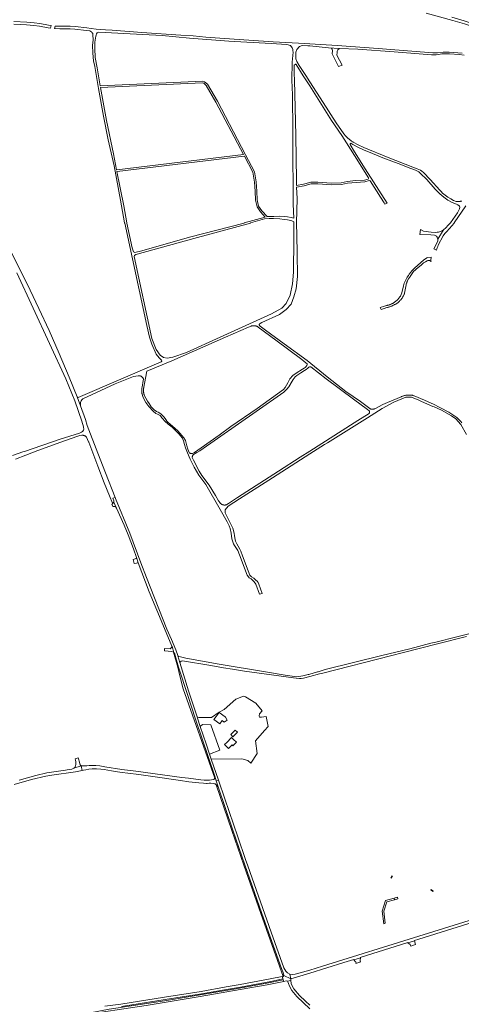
# Model space of a CAD drawing. Extents: x 152825 to 164088, y 457113 to 463005.
# Tile 53 of 256: x 155164 to 155675, y 459096 to 460235. Entities that reach past the tile are written whole.
import ezdxf

# ---------------------------------------------------------------- set-up
doc = ezdxf.new("R2010")
doc.units = 0
doc.header["$LTSCALE"] = 0.5
for name, color, linetype, lineweight in [('B-PV-VH-GESLOTENVERHARDING_ASFALT-GV', 251, 'CONTINUOUS', 18), ('B-PV-VH-HALFVERHARDING_SCHELP-GV', 251, 'CONTINUOUS', 18), ('B-PV-VH-ONVERHARD_ZAND-GV', 251, 'CONTINUOUS', 18), ('B-PV-VH-OPENVERHARDING-GV', 251, 'CONTINUOUS', 18), ('B-PV-VH-OPENVERHARDING_BETONSTRAATSTEEN-GV', 251, 'CONTINUOUS', 18)]:
    doc.layers.add(name, color=color, linetype=linetype, lineweight=lineweight)

msp = doc.modelspace()

# ---------------------------------------------------------------- linework, layer by layer
at = {"layer": 'B-PV-VH-GESLOTENVERHARDING_ASFALT-GV', "flags": 128}
for points in [[(155342.549, 459503.169), (155343.798, 459501.811), (155344.288, 459500), (155347.94, 459486.513), (155358.808, 459453.507), (155367.661, 459426.104), (155382.734, 459381.663), (155390.114, 459360.272), (155391.688, 459354.998), (155394.149, 459355.656), (155385.846, 459380.111), (155383.911, 459385.811), (155379.908, 459397.601), (155373.206, 459417.794), (155369.984, 459427.504), (155369.496, 459428.975), (155359.505, 459459.079), (155349.647, 459491.705), (155347.257, 459499.568), (155347.103, 459500), (155344.77, 459506.526), (155339.999, 459518.162), (155334.633, 459530.386), (155310.793, 459590.104), (155304.478, 459607.028), (155291.685, 459641.309), (155275.076, 459681.495), (155274.619, 459682.675), (155271.962, 459681.679), (155273.277, 459678.711), (155273.35, 459678.065), (155272.981, 459677.208), (155275.358, 459671.637), (155275.51, 459671.452), (155276.259, 459670.197), (155285.008, 459650.647), (155289.698, 459639.419), (155295.755, 459623.051), (155299.282, 459613.27), (155301.321, 459606.888), (155314.215, 459573.407), (155331.781, 459531.114), (155340.314, 459510.452), (155340.462, 459510.093)], [(155477.996, 459125.773), (155476.721, 459131.231), (155474.231, 459132.622), (155472.246, 459134.907), (155469.966, 459138.756), (155455.073, 459179.819), (155428.053, 459256.547), (155425.548, 459263.854), (155416.6, 459289.956), (155401.487, 459334.043), (155394.149, 459355.656), (155391.688, 459354.998), (155393.808, 459347.892), (155410.862, 459297.966), (155424.729, 459257.531), (155444.366, 459201.608), (155467.01, 459137.694), (155469.068, 459133.095), (155469.969, 459129.648)], [(155477.996, 459125.773), (155469.969, 459129.648), (155469.144, 459128.716), (155468.3, 459127.763), (155468.17, 459127.617), (155468.736, 459125.813), (155469.059, 459124.783), (155469.667, 459122.846), (155472.358, 459123.369), (155474.018, 459123.06), (155477.769, 459123.941)]]:
    msp.add_lwpolyline(points, close=True, dxfattribs=at)
for points in [[(155706.442, 459200.349), (155625.839, 459175.205), (155514.585, 459140.35), (155500, 459136.065), (155482.978, 459131.136), (155479.696, 459130.805), (155476.721, 459131.231), (155477.996, 459125.773), (155500, 459132.561), (155539.201, 459144.653), (155550.794, 459148.289), (155550.944, 459147.812), (155558.434, 459150.161), (155558.285, 459150.638), (155613.261, 459167.88), (155613.433, 459167.329), (155620.975, 459169.68), (155620.799, 459170.244), (155626.08, 459171.9), (155708.573, 459197.616)], [(155500, 459095.52), (155495.023, 459100.225), (155487.979, 459106.775), (155481.497, 459114.395), (155478.469, 459120.163), (155478.401, 459120.53), (155477.769, 459123.941), (155474.018, 459123.06), (155474.619, 459122.399), (155475.312, 459120.39), (155476.405, 459117.218), (155479.008, 459112.516), (155485.009, 459105.273), (155500, 459091.18)]]:
    msp.add_lwpolyline(points, dxfattribs=at)
at = {"layer": 'B-PV-VH-HALFVERHARDING_SCHELP-GV', "flags": 128}
msp.add_lwpolyline([(155160.784, 459069.218), (155226.758, 459081.014), (155258.995, 459087.207), (155310.723, 459095.151), (155373.075, 459105.344), (155419.391, 459113.498), (155450.454, 459119.11), (155469.667, 459122.846), (155469.059, 459124.783), (155450.173, 459120.821), (155414.24, 459114.436), (155359.063, 459104.879), (155331.686, 459100.361), (155267.821, 459090.61), (155223.636, 459082.38), (155166.274, 459071.895), (155147.01, 459068.477)], dxfattribs=at)
at = {"layer": 'B-PV-VH-ONVERHARD_ZAND-GV', "flags": 128}
for points in [[(155157.503, 460230.053), (155172.137, 460229.392), (155180.654, 460228.382), (155187.235, 460227.709), (155197.24, 460225.675), (155199.971, 460225.329), (155200.8, 460228.248), (155197.728, 460228.637), (155187.687, 460230.679), (155180.983, 460231.364), (155172.382, 460232.385), (155157.68, 460233.048)], [(155676.013, 460196.297), (155661.117, 460197.464), (155654.259, 460197.403), (155647.716, 460196.966), (155642.242, 460196.767), (155578.748, 460201.802), (155531.628, 460205.319), (155500, 460207.212), (155493.997, 460207.571), (155479.543, 460208.384), (155457.572, 460209.621), (155401.093, 460213.544), (155379.589, 460214.985), (155364.882, 460216.537), (155350.717, 460217.34), (155305.703, 460220.363), (155271.338, 460223.007), (155263.399, 460223.225), (155252.757, 460224.15), (155246.8, 460224.904), (155241.921, 460225.734), (155228.485, 460227.234), (155222.686, 460227.545), (155215.486, 460227.526), (155210.862, 460227.543), (155205.419, 460227.791), (155204.585, 460224.85), (155205.137, 460224.801), (155210.788, 460224.543), (155215.485, 460224.526), (155222.609, 460224.545), (155228.238, 460224.243), (155241.503, 460222.762), (155245.466, 460222.088), (155246.412, 460221.671), (155247.205, 460221.124), (155247.831, 460220.444), (155248.228, 460219.918), (155248.687, 460219.058), (155249.063, 460218.041), (155249.114, 460211.62), (155248.564, 460205.649), (155248.835, 460196.384), (155249.616, 460187.756), (155251.015, 460181.009), (155255.556, 460155.396), (155261.272, 460123.406), (155266.596, 460096.235), (155273.4, 460065.957), (155280.81, 460026.42), (155285.691, 460000.125), (155285.714, 460000), (155311.388, 459881.432), (155314.387, 459868.118), (155316.978, 459859.793), (155322.216, 459848.301), (155325.691, 459844.02), (155328.164, 459841.391), (155328.579, 459840.33), (155327.976, 459839.453), (155232.006, 459798.204), (155230.897, 459798.8), (155234.6, 459788.423), (155234.769, 459792.391), (155235.457, 459794.203), (155236.321, 459795.638), (155237.409, 459796.7), (155274.817, 459813.991), (155295.74, 459822.491), (155301.3, 459823.305), (155301.488, 459823.328), (155301.791, 459823.351), (155302.094, 459823.359), (155302.7, 459823.327), (155303.001, 459823.287), (155303.3, 459823.231), (155303.886, 459823.073), (155304.172, 459822.971), (155304.452, 459822.854), (155304.726, 459822.723), (155304.992, 459822.577), (155305.251, 459822.417), (155305.5, 459822.244), (155305.74, 459822.058), (155305.97, 459821.86), (155306.189, 459821.65), (155306.397, 459821.428), (155306.777, 459820.954), (155306.947, 459820.703), (155307.104, 459820.443), (155307.247, 459820.175), (155307.376, 459819.9), (155307.49, 459819.619), (155307.394, 459818.919), (155307.24, 459817.777), (155305.813, 459810.191), (155305.785, 459810.055), (155305.685, 459809.517), (155305.601, 459808.976), (155305.533, 459808.433), (155305.48, 459807.889), (155305.443, 459807.343), (155305.422, 459806.796), (155305.417, 459806.249), (155305.427, 459805.702), (155305.454, 459805.156), (155305.496, 459804.61), (155305.554, 459804.067), (155305.628, 459803.525), (155305.717, 459802.986), (155305.822, 459802.45), (155306.87, 459798.794), (155310.186, 459792.287), (155313.55, 459787.64), (155318.735, 459782.228), (155321.928, 459779.886), (155323.852, 459778.913), (155325.341, 459778.259), (155326.735, 459777.2), (155327.963, 459775.921), (155328.84, 459774.718), (155329.56, 459773.74), (155332.214, 459770.665), (155336.102, 459767.343), (155340.744, 459763.703), (155344.667, 459759.993), (155348.22, 459756.194), (155352.062, 459751.361), (155353.721, 459748.162), (155354.968, 459743.934), (155356.013, 459739.909), (155358.192, 459734.293), (155361.521, 459726.735), (155366.187, 459717.805), (155371.532, 459708.484), (155379.544, 459697.717), (155396.222, 459668.513), (155404.287, 459654.224), (155406.471, 459649.667), (155407.885, 459646.716), (155408.775, 459641.329), (155409.694, 459634.725), (155411.504, 459629.037), (155412.561, 459627.003), (155416.435, 459621.266), (155418.433, 459616.315), (155427.215, 459592.633), (155428.752, 459590.744), (155429.888, 459589.595), (155431.835, 459588.33), (155434, 459586.732), (155435.612, 459585.027), (155437.365, 459582.178), (155441.684, 459570.651), (155444.823, 459571.591), (155440.756, 459582.158), (155439.994, 459584.079), (155438.897, 459585.708), (155437.505, 459587.117), (155435.121, 459589.195), (155432.477, 459590.943), (155430.387, 459592.873), (155428.499, 459597.86), (155422.186, 459615.003), (155420.079, 459620.323), (155418.841, 459622.874), (155417.017, 459626.166), (155415.337, 459628.83), (155414.028, 459631.861), (155413.671, 459633.927), (155412.665, 459638.357), (155412.423, 459641.123), (155410.726, 459647.068), (155406.207, 459656.367), (155401.802, 459664.993), (155401.877, 459668.393), (155405.23, 459672.635), (155418.496, 459681.016), (155456.861, 459705.276), (155500, 459732.916), (155516.826, 459743.697), (155520.277, 459745.86), (155566.558, 459774.87), (155583.754, 459785.619), (155597.095, 459792.623), (155610.813, 459798.543), (155617.318, 459798.765), (155625.881, 459795.162), (155628.251, 459793.897), (155639.345, 459789.113), (155642.337, 459787.823), (155643.685, 459787.238), (155652.137, 459783.567), (155663.956, 459776.973), (155668.933, 459773.372), (155674.62, 459767.103), (155681.148, 459755.35)], [(155675.536, 460025.446), (155675.092, 460025.307), (155674.192, 460025.076), (155673.736, 460024.984), (155673.277, 460024.908), (155672.816, 460024.848), (155672.353, 460024.803), (155671.424, 460024.761), (155670.959, 460024.765), (155670.495, 460024.784), (155670.031, 460024.819), (155669.569, 460024.87), (155669.108, 460024.937), (155666.202, 460026.127), (155662.872, 460027.994), (155659.473, 460029.933), (155653.389, 460034.695), (155651.807, 460036.295), (155650.245, 460037.876), (155639.268, 460050.448), (155631.285, 460058.526), (155629.291, 460059.989), (155627.818, 460061.069), (155623.919, 460062.833), (155618.92, 460064.746), (155590.593, 460075.715), (155562.198, 460087.218), (155555.749, 460090.24), (155550.083, 460093.578), (155549.636, 460093.853), (155548.95, 460094.288), (155548.273, 460094.737), (155547.606, 460095.199), (155546.947, 460095.675), (155546.298, 460096.163), (155545.659, 460096.664), (155545.029, 460097.177), (155544.41, 460097.703), (155543.801, 460098.24), (155543.203, 460098.79), (155542.616, 460099.351), (155542.041, 460099.924), (155541.476, 460100.508), (155540.923, 460101.103), (155540.382, 460101.709), (155539.853, 460102.325), (155539.336, 460102.951), (155530.317, 460116.01), (155515.282, 460139.48), (155500, 460163.235), (155495.362, 460170.483), (155487.404, 460182.174), (155484.819, 460186.669), (155483.854, 460189.718), (155483.532, 460191.924), (155483.546, 460194.368), (155483.757, 460197.649), (155484.774, 460200.808), (155488.077, 460204.238), (155490.889, 460205.358), (155497.745, 460204.966), (155500, 460204.737), (155521.534, 460202.554), (155534.144, 460201.945), (155555.368, 460200.92), (155597.566, 460198.149), (155640.69, 460194.685), (155643.692, 460194.648), (155646.091, 460194.679), (155648.439, 460194.96), (155650.503, 460195.229)], [(155650.503, 460195.229), (155652.762, 460195.524), (155655.196, 460195.555), (155661.38, 460195.622), (155672.602, 460194.915), (155678.565, 460194.097)], [(155675.796, 459768.887), (155674.523, 459770.457), (155672.041, 459773.104), (155669.976, 459775.037), (155660.618, 459781.304), (155651.179, 459786.184), (155649.361, 459787.186), (155643.899, 459790.196), (155632.648, 459795.093), (155620.724, 459800.147), (155620.164, 459800.31), (155619.6, 459800.458), (155619.032, 459800.59), (155618.46, 459800.707), (155617.886, 459800.808), (155617.309, 459800.893), (155616.73, 459800.962), (155616.149, 459801.015), (155615.567, 459801.052), (155614.984, 459801.074), (155614.4, 459801.079), (155613.817, 459801.069), (155613.235, 459801.042), (155612.653, 459801), (155612.073, 459800.941), (155611.494, 459800.867), (155610.918, 459800.777), (155610.344, 459800.67), (155609.774, 459800.549), (155609.207, 459800.412), (155608.644, 459800.259), (155608.085, 459800.091), (155607.532, 459799.907), (155606.983, 459799.709), (155606.44, 459799.495), (155605.903, 459799.267), (155605.611, 459799.135), (155589.715, 459792.457), (155584.526, 459790.277), (155575.232, 459785.275), (155574.914, 459785.145), (155574.59, 459785.03), (155574.261, 459784.931), (155573.928, 459784.846), (155573.591, 459784.777), (155573.252, 459784.724), (155572.91, 459784.687), (155572.567, 459784.666), (155572.224, 459784.661), (155571.88, 459784.671), (155571.538, 459784.698), (155571.197, 459784.741), (155570.858, 459784.799), (155570.523, 459784.873), (155570.191, 459784.963), (155569.864, 459785.068), (155569.542, 459785.188), (155569.293, 459785.293), (155558.312, 459793.554), (155541.616, 459805.292), (155519.944, 459822.066), (155496.739, 459840.801), (155470.285, 459860.099), (155448.694, 459876.223), (155442.283, 459880.872), (155442.143, 459880.951), (155442.011, 459881.043), (155441.889, 459881.147), (155441.778, 459881.263), (155441.68, 459881.39), (155441.594, 459881.526), (155441.522, 459881.669), (155441.465, 459881.819), (155441.423, 459881.975), (155441.396, 459882.133), (155441.386, 459882.293), (155441.391, 459882.454), (155441.413, 459882.613), (155441.45, 459882.769), (155441.502, 459882.921), (155441.569, 459883.067), (155441.651, 459883.206), (155441.746, 459883.335), (155441.853, 459883.455), (155441.972, 459883.563), (155442.1, 459883.659), (155442.238, 459883.742), (155442.249, 459883.748), (155444.492, 459884.995), (155464.62, 459894.026), (155472.639, 459899.929), (155478.108, 459906.144), (155481.47, 459914.781), (155484.011, 459923.915), (155485.714, 459937.988), (155485.419, 459965.208), (155484.895, 459985.405), (155484.366, 460000), (155484.369, 460000.125), (155485.098, 460028.523), (155484.632, 460041.47), (155493.144, 460042.918), (155500, 460044.822), (155501.254, 460045.17), (155508.959, 460045.188), (155524.79, 460044.147), (155536.584, 460044.35), (155543.405, 460046), (155553.348, 460047.032), (155563.465, 460047.758), (155568.373, 460049.019), (155569.511, 460048.637), (155581.594, 460029.947), (155585.815, 460023.418), (155586.596, 460021.732), (155589.426, 460022.814), (155563.942, 460062.492), (155551.693, 460082.179), (155546.521, 460090.986), (155546.525, 460091.733), (155547.418, 460092.367), (155549.782, 460090.985), (155556.156, 460087.288), (155562.038, 460084.446), (155572.248, 460080.406), (155584.159, 460075.574), (155601.921, 460068.754), (155616.812, 460063.016), (155622.236, 460060.959), (155625.885, 460059.09), (155628.078, 460057.3), (155635.356, 460050.186), (155644.708, 460039.329), (155650.255, 460033.824), (155654.887, 460029.924), (155659.699, 460026.484), (155664.48, 460023.684), (155669.478, 460021.629), (155671.215, 460021.015), (155672.631, 460020.047), (155672.984, 460019.619), (155673.225, 460018.409), (155672.964, 460016.279), (155670.628, 460011.744), (155662.477, 460000.125), (155662.389, 460000), (155659.989, 459997.454), (155657.185, 459994.601), (155654.624, 459992.287), (155647.818, 459981.477), (155647.807, 459980.292), (155647.832, 459979.242), (155647.55, 459978.093), (155643.152, 459970.073), (155646.549, 459968.509)], [(155648.313, 459974.326), (155654.304, 459985.208), (155656.021, 459987.716), (155657.834, 459989.714), (155661.564, 459993.812), (155666.669, 460000), (155666.755, 460000.125), (155680.357, 460019.943)], [(155159.382, 459726.989), (155171.183, 459731.659), (155185.196, 459736.916), (155215.924, 459748.14), (155231.535, 459753.449), (155234.025, 459754.266), (155236.278, 459754.714), (155237.82, 459754.548), (155238.169, 459754.442), (155238.513, 459754.321), (155238.851, 459754.185), (155239.183, 459754.034), (155239.508, 459753.869), (155239.825, 459753.69), (155240.435, 459753.291), (155240.726, 459753.072), (155241.007, 459752.84), (155241.278, 459752.596), (155241.538, 459752.34), (155243.833, 459746.994), (155244.065, 459746.374), (155254.481, 459718.606), (155262.116, 459699.339), (155268.004, 459684.42), (155271.661, 459676.146), (155271.753, 459675.699), (155271.776, 459675.519), (155271.744, 459675.376), (155272.87, 459676.951), (155272.981, 459677.208), (155273.35, 459678.065), (155273.277, 459678.711), (155271.962, 459681.679), (155274.619, 459682.675), (155263.591, 459711.163), (155254.797, 459733.97), (155242.479, 459765.92), (155240.498, 459772.604), (155234.6, 459788.423), (155230.897, 459798.8), (155221.659, 459821.561), (155210.05, 459848.921), (155198.521, 459875.519), (155186.31, 459900.963), (155176.212, 459922.176), (155131.549, 460011.961)], [(155160.972, 459942.245), (155217.472, 459819.765), (155228.023, 459794.522), (155235.987, 459770.663), (155238.134, 459764.313), (155238.272, 459761.271), (155237.939, 459760.35), (155237.422, 459759.245), (155237.016, 459758.766), (155235.762, 459757.956), (155233.549, 459757.074), (155210.945, 459749.908), (155169.858, 459735.839), (155167.756, 459735.229), (155155.983, 459731.172)], [(155700.968, 459529.081), (155669.987, 459521.523), (155645.484, 459515.36), (155640.001, 459514.027), (155615.675, 459507.457), (155583.076, 459500), (155517.653, 459483.533), (155509.597, 459481.045), (155508.847, 459480.826), (155500, 459478.245), (155498.834, 459477.905), (155497.958, 459477.716), (155491.872, 459476.406), (155485.033, 459475.064), (155471.451, 459477.195), (155450.844, 459480.508), (155448.613, 459480.879), (155394.981, 459489.792), (155356.288, 459496.787), (155350.162, 459498.184), (155348.085, 459498.657), (155347.257, 459499.568), (155349.647, 459491.705), (155350.861, 459493.309), (155352.645, 459493.596), (155385.544, 459488.416), (155399.972, 459485.713), (155410.264, 459484.172), (155424.267, 459481.866), (155441.265, 459479.501), (155455.456, 459477.458), (155475.388, 459474.602), (155484.178, 459473.485), (155487.811, 459473.162), (155490.032, 459473.198), (155492.536, 459473.686), (155500, 459475.384), (155511.081, 459478.476), (155513.235, 459479.029), (155594.912, 459500), (155606.822, 459503.058), (155647.497, 459513.342), (155681.303, 459521.668)], [(155158.006, 459350.786), (155178.065, 459356.402), (155194.408, 459360.187), (155201.562, 459361.498), (155228.861, 459365.119), (155236.65, 459366.815), (155235.383, 459372.403), (155226.767, 459369.493), (155224.4, 459368.517), (155219.13, 459367.444), (155217.069, 459367.253), (155195.683, 459363.964), (155183.068, 459361.115), (155163.562, 459355.752)], [(155281.85, 459093.739), (155332.357, 459101.84), (155374.667, 459108.379), (155403.605, 459113.649), (155419.855, 459116.333), (155454.698, 459122.921), (155468.736, 459125.813), (155468.17, 459127.617), (155468.3, 459127.763), (155467.969, 459128.697), (155454.121, 459125.844), (155419.335, 459119.267), (155403.095, 459116.584), (155374.172, 459111.317), (155331.894, 459104.782), (155281.417, 459096.686), (155262.744, 459094.194)]]:
    msp.add_lwpolyline(points, dxfattribs=at)
for points in [[(155255.663, 460220.887), (155306.558, 460218.174), (155329.124, 460216.732), (155360.772, 460213.754), (155406.037, 460210.229), (155455.009, 460207.433), (155473.247, 460206.386), (155477.614, 460205.17), (155479.543, 460202.691), (155480.179, 460200.747), (155480.361, 460199.164), (155480.424, 460197.606), (155479.413, 460186.07), (155479.128, 460165.194), (155479.889, 460148.206), (155480.1, 460105.744), (155480.404, 460073.637), (155480.657, 460043.576), (155480.468, 460021.886), (155481.261, 460005.683), (155478.394, 460006.332), (155474.125, 460007.032), (155470.675, 460007.445), (155464.765, 460007.776), (155458.228, 460007.356), (155452.766, 460007.349), (155450.464, 460007.414), (155444.527, 460013.996), (155440.666, 460019.432), (155439.125, 460026.816), (155438.523, 460036.817), (155437.955, 460047.572), (155435.769, 460059.366), (155425.576, 460078.895), (155393.035, 460140.779), (155381.596, 460160.473), (155378.094, 460163.464), (155375.924, 460164.068), (155257.509, 460158.764), (155253.713, 460179.588), (155251.751, 460191.581), (155251.031, 460201.711), (155251.186, 460208.991), (155252.353, 460215.901), (155252.635, 460217.16), (155253.121, 460218.6), (155253.894, 460219.789), (155254.538, 460220.438)], [(155483.212, 460183.662), (155483.571, 460183.66), (155483.905, 460183.49), (155492.165, 460170.168), (155500, 460158.466), (155524.928, 460118.457), (155537.086, 460101.223), (155542.124, 460092.712), (155556.065, 460070.564), (155567.05, 460053.407), (155567.79, 460052.23), (155567.75, 460051.555), (155567.177, 460050.777), (155563.141, 460049.74), (155553.174, 460049.024), (155543.065, 460047.976), (155536.328, 460046.346), (155524.838, 460046.149), (155509.023, 460047.188), (155500.98, 460047.17), (155500, 460046.898), (155492.708, 460044.872), (155484.558, 460043.486), (155484.338, 460049.614), (155483.725, 460101.026), (155482.008, 460165.247), (155481.959, 460172.844), (155481.927, 460177.952), (155481.897, 460182.611), (155482.755, 460183.473)], [(155375.694, 460162.056), (155377.132, 460161.656), (155380.038, 460159.173), (155391.285, 460139.811), (155423.129, 460079.25), (155276.521, 460061.575), (155276.395, 460061.56), (155276.371, 460061.68), (155272.721, 460080.14), (155264.545, 460118.549), (155257.864, 460156.778)], [(155424.123, 460077.355), (155433.857, 460058.706), (155435.965, 460047.336), (155436.527, 460036.705), (155437.137, 460026.55), (155438.794, 460018.614), (155442.963, 460012.742), (155448.192, 460006.947), (155424.035, 460000.036), (155423.91, 460000), (155360.542, 459983.612), (155302.735, 459967.219), (155300.673, 459966.613), (155297.283, 459965.92), (155295.877, 459966.69), (155294.553, 459971.262), (155288.334, 460000), (155288.311, 460000.125), (155284.603, 460020.047), (155276.811, 460059.458), (155276.784, 460059.592), (155276.834, 460059.598), (155423.756, 460077.311)], [(155450.134, 460005.423), (155452.738, 460005.349), (155458.006, 460005.356), (155465.222, 460004.873), (155470.09, 460004.2), (155474.14, 460003.785), (155475.919, 460003.318), (155479.051, 460002.434), (155481.477, 460001.279), (155481.533, 460000.125), (155481.539, 460000), (155481.258, 459983.318), (155481.363, 459981.27), (155480.993, 459943.086), (155479.959, 459929.822), (155477.283, 459916.649), (155472.702, 459907.062), (155467.6, 459901.462), (155455.648, 459894.811), (155396.3, 459867.96), (155357.251, 459850.271), (155341.523, 459844.764), (155334.893, 459843.706), (155330.56, 459844.318), (155326.764, 459847.12), (155322.276, 459853.878), (155317.222, 459866.511), (155296.729, 459961.215), (155297.2, 459962.536), (155298.44, 459963.613), (155300.177, 459963.997), (155365.637, 459981.923), (155431.178, 460000), (155431.303, 460000.036)], [(155631.27, 459990.436), (155627.801, 459992.534), (155627.104, 459986.748), (155639.837, 459986.496), (155644.03, 459985.78), (155646.458, 459984.606), (155647.196, 459983.82), (155647.724, 459982.325), (155647.818, 459981.477), (155654.624, 459992.287), (155651.049, 459990.322), (155648.636, 459989.429), (155647.348, 459989.238), (155644.806, 459989.16), (155640.201, 459989.27)], [(155596.816, 459907.73), (155596.803, 459907.722), (155596.262, 459907.4), (155595.713, 459907.092), (155595.156, 459906.797), (155594.592, 459906.517), (155594.021, 459906.251), (155593.444, 459906), (155592.86, 459905.764), (155592.271, 459905.542), (155591.676, 459905.336), (155591.076, 459905.144), (155590.472, 459904.968), (155589.863, 459904.807), (155589.25, 459904.661), (155588.634, 459904.532), (155586.104, 459903.793), (155581.212, 459902.28), (155582.31, 459900.068), (155585.691, 459901.239), (155589.019, 459902.242), (155589.713, 459902.402), (155590.433, 459902.583), (155591.149, 459902.781), (155591.861, 459902.993), (155592.567, 459903.221), (155593.269, 459903.464), (155593.965, 459903.722), (155594.656, 459903.995), (155595.341, 459904.283), (155596.019, 459904.585), (155596.69, 459904.902), (155597.355, 459905.233), (155598.012, 459905.578), (155598.662, 459905.937), (155599.304, 459906.31), (155599.938, 459906.697), (155600.563, 459907.098), (155602.047, 459908.253), (155602.345, 459908.505), (155602.818, 459908.923), (155603.281, 459909.352), (155603.732, 459909.794), (155604.173, 459910.246), (155604.601, 459910.71), (155605.018, 459911.184), (155605.423, 459911.669), (155605.815, 459912.164), (155606.195, 459912.668), (155606.562, 459913.182), (155606.916, 459913.705), (155607.256, 459914.238), (155607.583, 459914.778), (155607.896, 459915.327), (155608.196, 459915.883), (155608.481, 459916.447), (155608.752, 459917.018), (155609.008, 459917.595), (155609.25, 459918.179), (155609.477, 459918.769), (155610.124, 459922.912), (155611.157, 459928.373), (155611.182, 459928.479), (155611.341, 459929.089), (155611.514, 459929.696), (155611.703, 459930.298), (155611.907, 459930.895), (155612.126, 459931.486), (155612.36, 459932.072), (155612.609, 459932.652), (155612.872, 459933.225), (155613.15, 459933.792), (155613.442, 459934.351), (155613.748, 459934.903), (155614.068, 459935.446), (155614.402, 459935.982), (155614.749, 459936.508), (155615.109, 459937.026), (155615.483, 459937.535), (155615.869, 459938.034), (155619.944, 459943.797), (155622.205, 459945.888), (155622.772, 459946.573), (155628.984, 459951.783), (155631.476, 459953.894), (155633.64, 459955.28), (155635.545, 459956.194), (155636.411, 459956.508), (155637.462, 459956.549), (155638.257, 459956.491), (155640.333, 459955.659), (155639.998, 459956.085), (155639.972, 459956.898), (155640.242, 459960.513), (155636.491, 459959.986), (155635.149, 459959.574), (155631.365, 459956.95), (155621.379, 459948.3), (155618.026, 459944.639), (155617.582, 459944.152), (155617.019, 459943.514), (155616.468, 459942.864), (155615.93, 459942.205), (155615.403, 459941.536), (155614.89, 459940.857), (155614.389, 459940.168), (155613.902, 459939.47), (155612.519, 459937.323), (155612.085, 459936.591), (155611.665, 459935.85), (155611.259, 459935.102), (155610.867, 459934.346), (155610.489, 459933.583), (155610.126, 459932.813), (155609.777, 459932.037), (155609.443, 459931.254), (155609.123, 459930.464), (155608.18, 459927.296), (155606.492, 459919.393), (155604.635, 459915.338), (155604.46, 459915.073), (155604.104, 459914.555), (155603.734, 459914.046), (155603.352, 459913.547), (155602.957, 459913.057), (155602.549, 459912.578), (155602.13, 459912.109), (155601.699, 459911.651), (155601.256, 459911.204), (155600.802, 459910.768), (155600.337, 459910.344), (155599.862, 459909.931), (155599.376, 459909.531), (155598.88, 459909.144), (155598.374, 459908.769), (155597.859, 459908.407), (155597.335, 459908.058)], [(155434.797, 459881.199), (155435.216, 459881.188), (155435.635, 459881.161), (155436.052, 459881.119), (155436.468, 459881.06), (155436.881, 459880.985), (155437.291, 459880.895), (155437.697, 459880.789), (155438.099, 459880.668), (155438.496, 459880.531), (155438.887, 459880.379), (155439.272, 459880.213), (155439.651, 459880.032), (155440.023, 459879.837), (155440.294, 459879.682), (155460.374, 459864.333), (155490.587, 459842.157), (155493.357, 459839.904), (155496.756, 459837.19), (155496.777, 459836.877), (155496.629, 459836.048), (155496.389, 459835.237), (155496.13, 459834.684), (155495.761, 459834.002), (155494.95, 459833.302), (155494.581, 459833.045), (155493.29, 459832.142), (155491.225, 459830.909), (155484.236, 459826.398), (155480.271, 459823.526), (155478.907, 459822.402), (155477.837, 459821.039), (155476.804, 459819.713), (155476.065, 459818.257), (155474.589, 459815.309), (155472.983, 459812.435), (155471.396, 459809.782), (155469.367, 459807.571), (155438.856, 459785.495), (155408.379, 459764.516), (155395.138, 459754.499), (155374.354, 459740.096), (155366.447, 459734.744), (155364.26, 459733.568), (155363.932, 459733.437), (155363.618, 459733.407), (155363.303, 459733.394), (155362.988, 459733.396), (155362.674, 459733.414), (155362.361, 459733.448), (155362.05, 459733.498), (155361.742, 459733.564), (155361.438, 459733.645), (155361.138, 459733.742), (155360.844, 459733.854), (155360.349, 459734.428), (155358.824, 459738.271), (155357.52, 459742.186), (155355.898, 459748.592), (155354.164, 459751.385), (155351.841, 459754.366), (155347.281, 459759.462), (155341.084, 459765.157), (155335.619, 459769.779), (155334.483, 459770.91), (155333.166, 459772.705), (155331.504, 459775.277), (155330.533, 459776.334), (155329.234, 459777.816), (155328.006, 459779.113), (155326.518, 459780.007), (155324.405, 459781.07), (155322.346, 459782.041), (155319.666, 459783.863), (155316.296, 459787.55), (155313.94, 459791.122), (155312.002, 459793.916), (155308.339, 459801.053), (155308.193, 459801.491), (155308.046, 459801.981), (155307.915, 459802.475), (155307.799, 459802.972), (155307.698, 459803.473), (155307.614, 459803.977), (155307.545, 459804.484), (155307.492, 459804.992), (155307.455, 459805.501), (155307.434, 459806.012), (155307.429, 459806.523), (155307.44, 459807.034), (155307.466, 459807.544), (155307.509, 459808.053), (155307.568, 459808.561), (155307.643, 459809.066), (155307.733, 459809.569), (155307.839, 459810.069), (155309.745, 459820.656), (155311.149, 459828.75), (155340.146, 459840.53), (155402.317, 459867.876), (155428.756, 459879.58), (155431.89, 459880.831), (155432.298, 459880.931), (155432.709, 459881.015), (155433.123, 459881.084), (155433.54, 459881.137), (155433.958, 459881.174), (155434.377, 459881.195)], [(155500.944, 459833.845), (155518.657, 459819.698), (155550.59, 459796.229), (155566.641, 459784.46), (155568.633, 459782.701), (155568.72, 459782.5), (155568.792, 459782.294), (155568.848, 459782.083), (155568.915, 459781.651), (155568.924, 459781.432), (155568.918, 459781.214), (155568.895, 459780.996), (155568.857, 459780.781), (155568.803, 459780.569), (155568.734, 459780.361), (155568.649, 459780.16), (155568.551, 459779.964), (155568.455, 459779.805), (155555.515, 459771.415), (155550.986, 459768.717), (155500, 459736.22), (155488.773, 459729.064), (155463.811, 459712.989), (155416.043, 459682.701), (155405.696, 459675.547), (155403.753, 459674.342), (155403.451, 459674.224), (155403.143, 459674.121), (155402.83, 459674.034), (155402.513, 459673.962), (155402.194, 459673.905), (155401.872, 459673.864), (155401.548, 459673.84), (155401.223, 459673.831), (155400.899, 459673.838), (155400.575, 459673.861), (155400.252, 459673.9), (155399.932, 459673.955), (155399.615, 459674.025), (155399.302, 459674.111), (155398.994, 459674.213), (155398.691, 459674.329), (155398.394, 459674.46), (155398.104, 459674.606), (155397.821, 459674.765), (155397.547, 459674.939), (155397.281, 459675.125), (155397.025, 459675.325), (155396.78, 459675.537), (155396.545, 459675.76), (155396.321, 459675.995), (155396.133, 459676.212), (155394.305, 459678.711), (155390.636, 459684.797), (155383.463, 459696.875), (155374.921, 459708.003), (155371.854, 459712.979), (155365.441, 459725.79), (155363.947, 459728.767), (155363.938, 459729.036), (155363.944, 459729.305), (155363.966, 459729.573), (155364.005, 459729.84), (155364.059, 459730.104), (155364.128, 459730.364), (155364.213, 459730.62), (155364.313, 459730.87), (155364.428, 459731.113), (155364.557, 459731.35), (155364.7, 459731.578), (155364.856, 459731.798), (155365.024, 459732.008), (155365.205, 459732.207), (155365.276, 459732.279), (155368.995, 459734.672), (155372.47, 459736.626), (155437.969, 459782.178), (155469.7, 459804.521), (155473.463, 459807.928), (155475.75, 459810.709), (155479.404, 459817.158), (155480.622, 459819.056), (155481.637, 459820.437), (155483.021, 459822.187), (155484.938, 459823.771), (155489.346, 459826.865), (155493.605, 459829.239), (155495.8, 459830.712), (155497.496, 459832.13), (155498.732, 459833.254), (155499.341, 459833.696)], [(155385.846, 459380.111), (155421.287, 459380.485), (155428.117, 459378.255), (155431.514, 459375.197), (155439.152, 459386.551), (155437.176, 459401.113), (155447.63, 459413.099), (155451.561, 459417.644), (155449.325, 459429.383), (155444.014, 459428.405), (155441.638, 459428.684), (155441.359, 459430.222), (155441.499, 459432.318), (155444.853, 459435.951), (155437.528, 459444.703), (155425.586, 459452.132), (155423.051, 459452.862), (155414.247, 459449.228), (155400.97, 459437.489), (155394.983, 459434.234), (155386.156, 459428.125), (155371.402, 459427.958), (155369.496, 459428.975), (155369.984, 459427.504), (155373.206, 459417.794), (155375.857, 459420.189), (155385.431, 459419.7), (155395.913, 459390.28), (155383.911, 459385.811)], [(155391.385, 459429.15), (155395.157, 459434.021), (155401.927, 459428.778), (155402.406, 459428.419), (155404.403, 459425.215), (155400.643, 459422.9), (155398.672, 459424.576), (155395.666, 459420.695), (155388.896, 459425.938)], [(155413.475, 459413.55), (155416.042, 459411.027), (155410.994, 459405.892), (155408.427, 459408.416)], [(155403.687, 459399.376), (155409.439, 459405.138), (155411.722, 459402.825), (155414.959, 459399.544), (155410.785, 459395.449), (155409.93, 459396.314), (155406.063, 459392.491), (155405.862, 459392.293), (155401.266, 459396.951)], [(155597.289, 459218.982), (155587.61, 459216.367), (155585.651, 459210.283), (155583.684, 459204.171), (155585.393, 459189.596), (155586.974, 459190.077), (155585.342, 459204.01), (155588.888, 459215.027), (155597.686, 459217.403)]]:
    msp.add_lwpolyline(points, close=True, dxfattribs=at)
at = {"layer": 'B-PV-VH-ONVERHARD_ZAND-GV'}
msp.add_lwpolyline([(155646.549, 459968.509, -0.02856859), (155648.313, 459974.326)], format="xyb", dxfattribs=at)
at = {"layer": 'B-PV-VH-OPENVERHARDING-GV', "flags": 128}
for points in [[(155594.734, 459244.995), (155593.542, 459242.72), (155594.356, 459242.292), (155595.548, 459244.566)], [(155597.289, 459218.982), (155597.686, 459217.403), (155601.663, 459218.55), (155601.258, 459220.16)], [(155642.122, 459226.823), (155642.633, 459227.357), (155640.378, 459229.31), (155639.915, 459228.734)]]:
    msp.add_lwpolyline(points, close=True, dxfattribs=at)
at = {"layer": 'B-PV-VH-OPENVERHARDING_BETONSTRAATSTEEN-GV', "flags": 128}
msp.add_lwpolyline([(155634.416, 460242.634), (155665.175, 460234.387), (155678.939, 460230.397), (155688.974, 460226.82), (155694.043, 460224.8), (155705.556, 460218.834), (155716.493, 460211.61), (155717.632, 460214.346), (155702.601, 460223.897), (155694.134, 460228.104), (155687.681, 460230.594), (155678.249, 460233.883), (155664.095, 460237.982)], dxfattribs=at)
for points in [[(155534.144, 460201.945), (155521.534, 460202.554), (155524.848, 460202.06), (155525.853, 460201.02), (155526.235, 460199.282), (155525.775, 460195.496), (155532.867, 460180.885), (155537.184, 460182.464), (155531.299, 460193.984), (155531.557, 460197.134), (155531.697, 460198.852), (155532.292, 460200.473)], [(155275.358, 459671.637), (155272.981, 459677.208), (155272.87, 459676.951), (155271.744, 459675.376), (155271.605, 459675.261), (155271.029, 459675.022), (155270.771, 459674.914), (155271.885, 459672.164), (155272.308, 459672.238), (155273.198, 459672.32), (155273.751, 459672.315), (155274.004, 459672.273), (155274.506, 459672.126), (155274.948, 459671.913)], [(155301.321, 459606.888), (155299.282, 459613.27), (155299.147, 459612.039), (155295.466, 459610.725), (155296.661, 459606.083), (155299.33, 459606.756), (155300.572, 459607.098)], [(155342.249, 459503.496), (155342.549, 459503.169), (155340.462, 459510.093), (155340.314, 459510.452), (155340.241, 459509.929), (155340.11, 459509.603), (155339.821, 459509.224), (155338.701, 459508.054), (155338.243, 459507.576), (155331.813, 459508.056), (155331.63, 459505.203), (155340.392, 459504.302)], [(155342.549, 459503.169), (155342.249, 459503.496), (155347.12, 459486.291), (155348.948, 459477.757), (155353.52, 459461.335), (155389.908, 459357.844), (155390.115, 459358.075), (155390.114, 459360.272), (155382.734, 459381.663), (155367.661, 459426.104), (155358.808, 459453.507), (155347.94, 459486.513), (155344.288, 459500), (155343.798, 459501.811)], [(155232.778, 459379.237), (155231.942, 459381.491), (155228.37, 459380.442), (155228.447, 459380.159), (155228.754, 459378.622), (155229.12, 459376.837), (155229.198, 459375.767), (155229.231, 459373.91), (155228.914, 459372.104), (155228.231, 459370.469), (155226.767, 459369.493), (155235.383, 459372.403), (155234.388, 459373.457), (155233.247, 459377.569)], [(155252.411, 459372.482), (155250.581, 459372.531), (155244.677, 459372.47), (155241.871, 459372.348), (155238.368, 459372.11), (155236.612, 459372.169), (155235.383, 459372.403), (155236.65, 459366.815), (155237.988, 459367.106), (155240.709, 459367.691), (155244.099, 459368.242), (155244.309, 459368.277), (155248.231, 459368.598), (155253.001, 459368.598), (155257.977, 459368.306), (155261.898, 459367.779), (155270.429, 459366.506), (155277.599, 459365.321), (155282.662, 459364.538), (155289.203, 459363.638), (155302.095, 459362.043), (155315.645, 459360.17), (155350.091, 459355.107), (155359.896, 459353.585), (155371.631, 459352.444), (155376.724, 459352.005), (155380.294, 459351.887), (155381.183, 459351.95), (155383.601, 459352.122), (155385.459, 459352.136), (155388.299, 459351.829), (155389.615, 459351.505), (155390.328, 459351.329), (155391.705, 459350.338), (155392.437, 459349.81), (155393.808, 459347.892), (155391.688, 459354.998), (155390.114, 459360.272), (155390.115, 459358.075), (155389.908, 459357.844), (155388.762, 459356.564), (155388.657, 459356.447), (155386.275, 459355.844), (155383.743, 459355.744), (155377.619, 459355.817), (155373.642, 459356.012), (155359.417, 459357.818), (155351.828, 459358.819), (155298.685, 459365.894), (155282.582, 459368.042), (155262.623, 459371.067), (155256.864, 459372.043)], [(155392.437, 459349.81), (155391.705, 459350.338), (155409.727, 459297.577), (155423.594, 459257.142), (155443.328, 459201.244), (155469.144, 459128.716), (155469.969, 459129.648), (155469.068, 459133.095), (155467.01, 459137.694), (155444.366, 459201.608), (155424.729, 459257.531), (155410.862, 459297.966), (155393.808, 459347.892)], [(155621.975, 459165.538), (155620.975, 459169.68), (155613.433, 459167.329), (155615.854, 459165.549), (155616.235, 459164.67), (155616.632, 459163.756)], [(155558.228, 459147.17), (155558.434, 459150.161), (155550.944, 459147.812), (155552.766, 459145.6), (155553.023, 459145.343), (155553.212, 459145.033), (155553.318, 459144.522), (155553.349, 459144.37), (155553.186, 459143.713), (155558.752, 459145.382), (155558.235, 459145.681), (155558.072, 459145.99), (155557.956, 459146.21), (155557.974, 459146.723)]]:
    msp.add_lwpolyline(points, close=True, dxfattribs=at)

doc.saveas('drawing.dxf')
